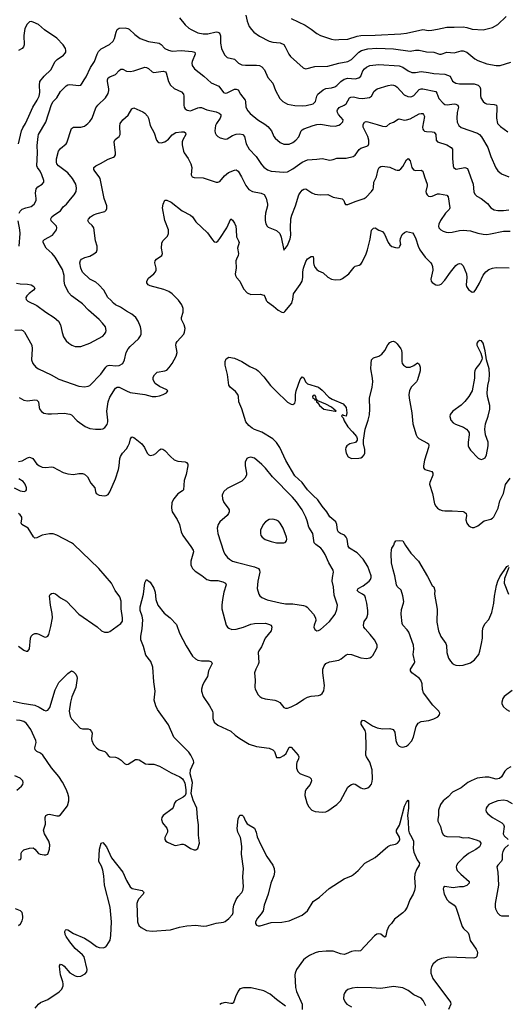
# Model space of a CAD drawing. Header units: inches. Extents: x 1308439 to 1441336, y 959892 to 1036309.
# Tile 10 of 167: x 1342303 to 1347633, y 982308 to 993065. Entities that reach past the tile are written whole.
import ezdxf

# ---------------------------------------------------------------- set-up
doc = ezdxf.new("R2010")
doc.units = ezdxf.units.IN
doc.header["$MEASUREMENT"] = 0
doc.layers.add('B3948', color=7, linetype='Continuous')
doc.layers.add('B3949', color=7, linetype='Continuous')

msp = doc.modelspace()

# ---------------------------------------------------------------- linework, layer by layer
at = {"layer": 'B3948', "color": 6}
for points, elevation in [([(1342250, 989674), (1342318, 989678), (1342336, 989670), (1342357, 989650), (1342435, 989510), (1342439, 989470), (1342432, 989350), (1342447, 989310), (1342480, 989270), (1342510, 989250), (1342647, 989187), (1342730, 989138), (1342950, 989061), (1343010, 989054), (1343050, 989060), (1343070, 989068), (1343190, 989193), (1343244, 989270), (1343258, 989282), (1343270, 989289), (1343290, 989292), (1343350, 989285), (1343390, 989289), (1343430, 989310), (1343450, 989350), (1343466, 989430), (1343488, 989470), (1343510, 989496), (1343601, 989579), (1343622, 989610), (1343629, 989631), (1343631, 989670), (1343623, 989710), (1343599, 989770), (1343572, 989812), (1343529, 989849), (1343470, 989880), (1343406, 989926), (1343351, 989951), (1343330, 989968), (1343298, 990000)], 3300), ([(1342296, 988936), (1342350, 988910), (1342390, 988903), (1342470, 988911), (1342490, 988908), (1342509, 988889), (1342517, 988830), (1342525, 988805), (1342543, 988783), (1342568, 988768), (1342610, 988759), (1342650, 988758), (1342790, 988767), (1342850, 988756), (1342870, 988748), (1342930, 988681), (1343019, 988619), (1343070, 988600), (1343130, 988590), (1343189, 988591), (1343210, 988597), (1343232, 988610), (1343258, 988642), (1343267, 988670), (1343268, 988690), (1343257, 988790), (1343269, 988891), (1343290, 988940), (1343350, 989038), (1343368, 989052), (1343390, 989052), (1343470, 989009), (1343510, 988993), (1343671, 988971), (1343751, 988949), (1343790, 988949), (1343830, 988956), (1343870, 988969), (1343906, 988990), (1343923, 989010), (1343910, 989023), (1343830, 989056), (1343785, 989090), (1343763, 989130), (1343762, 989158), (1343776, 989184), (1343805, 989215), (1343890, 989229), (1343910, 989238), (1343936, 989264), (1343969, 989310), (1344012, 989390), (1344026, 989430), (1344010, 989510), (1344014, 989530), (1344026, 989550), (1344098, 989630), (1344106, 989650), (1344110, 989690), (1344102, 989730), (1344072, 989790), (1344072, 989810), (1344091, 989870), (1344091, 989910), (1344074, 989950), (1344038, 990000)], 3200), ([(1342382, 990000), (1342392, 989990), (1342490, 989944), (1342589, 989869), (1342680, 989810), (1342727, 989770), (1342749, 989730), (1342767, 989647), (1342782, 989602), (1342810, 989557), (1342839, 989530), (1342873, 989510), (1342910, 989496), (1342970, 989496), (1343070, 989532), (1343210, 989609), (1343231, 989629), (1343244, 989650), (1343249, 989671), (1343240, 989710), (1343209, 989750), (1343170, 989790), (1343055, 989890), (1342990, 989960), (1342936, 990000)], 3400), ([(1344997, 990000), (1344998, 989998), (1345010, 989981), (1345076, 989936), (1345128, 989890), (1345170, 989870), (1345190, 989868), (1345202, 989878), (1345277, 989970), (1345286, 990000)], 3200), ([(1342290, 988237), (1342330, 988244), (1342390, 988279), (1342410, 988286), (1342423, 988283), (1342446, 988270), (1342492, 988210), (1342518, 988190), (1342550, 988176), (1342590, 988173), (1342650, 988179), (1342670, 988175), (1342777, 988117), (1342830, 988102), (1342890, 988097), (1342950, 988109), (1342990, 988106), (1343010, 988099), (1343044, 988070), (1343082, 988002), (1343126, 987950), (1343132, 987910), (1343140, 987890), (1343172, 987872), (1343230, 987863), (1343250, 987866), (1343270, 987878), (1343290, 987907), (1343350, 988050), (1343383, 988150), (1343392, 988190), (1343399, 988270), (1343406, 988294), (1343426, 988330), (1343470, 988378), (1343490, 988410), (1343502, 988438), (1343514, 988486), (1343530, 988507), (1343550, 988501), (1343566, 988490), (1343639, 988430), (1343667, 988390), (1343695, 988330), (1343715, 988310), (1343730, 988304), (1343765, 988310), (1343790, 988327), (1343830, 988367), (1343850, 988376), (1343867, 988373), (1343890, 988358), (1343950, 988292), (1343990, 988258), (1344030, 988242), (1344110, 988235), (1344128, 988228), (1344141, 988210), (1344142, 988190), (1344122, 988098), (1344099, 988030), (1344093, 987930), (1344082, 987918), (1344030, 987884), (1343988, 987832), (1343967, 987790), (1343961, 987730), (1343970, 987689), (1344024, 987604), (1344050, 987550), (1344068, 987470), (1344085, 987430), (1344175, 987310), (1344198, 987270), (1344201, 987250), (1344173, 987150), (1344173, 987110), (1344180, 987090), (1344192, 987070), (1344221, 987041), (1344294, 986994), (1344350, 986948), (1344390, 986938), (1344470, 986938), (1344524, 986924), (1344551, 986910), (1344559, 986890), (1344536, 986810), (1344519, 986730), (1344511, 986670), (1344511, 986630), (1344561, 986450), (1344573, 986430), (1344590, 986416), (1344623, 986403), (1344670, 986406), (1344748, 986428), (1344830, 986461), (1344870, 986468), (1344990, 986472), (1345023, 986463), (1345050, 986450), (1345060, 986430), (1345051, 986390), (1344987, 986310), (1344947, 986213), (1344916, 986170), (1344910, 986150), (1344916, 986044), (1344910, 986021), (1344883, 985970), (1344869, 985930), (1344876, 985850), (1344873, 985773), (1344877, 985750), (1344910, 985690), (1344929, 985670), (1344950, 985657), (1344985, 985645), (1345090, 985630), (1345121, 985621), (1345146, 985606), (1345190, 985550), (1345210, 985543), (1345230, 985544), (1345270, 985557), (1345330, 985586), (1345410, 985642), (1345450, 985664), (1345490, 985675), (1345570, 985682), (1345591, 985689), (1345610, 985704), (1345627, 985733), (1345635, 985790), (1345618, 985930), (1345618, 985970), (1345630, 986007), (1345650, 986031), (1345690, 986050), (1345791, 986069), (1345817, 986083), (1345870, 986125), (1345890, 986133), (1345930, 986131), (1346030, 986095), (1346093, 986087), (1346130, 986092), (1346150, 986104), (1346162, 986118), (1346202, 986190), (1346209, 986210), (1346209, 986230), (1346204, 986250), (1346180, 986290), (1346133, 986350), (1346078, 986410), (1346066, 986430), (1346062, 986450), (1346068, 986490), (1346096, 986530), (1346110, 986570), (1346110, 986610), (1346097, 986690), (1346084, 986750), (1346074, 986770), (1346050, 986790), (1346010, 986810), (1345993, 986830), (1346004, 986850), (1346059, 986881), (1346122, 986930), (1346139, 986950), (1346145, 986970), (1346143, 986990), (1346108, 987090), (1346058, 987170), (1345990, 987242), (1345908, 987290), (1345893, 987313), (1345881, 987390), (1345872, 987412), (1345852, 987432), (1345808, 987450), (1345787, 987467), (1345778, 987490), (1345771, 987550), (1345758, 987578), (1345694, 987634), (1345661, 987690), (1345610, 987750), (1345561, 987821), (1345510, 987866), (1345450, 987930), (1345390, 988010), (1345310, 988080), (1345213, 988250), (1345148, 988390), (1345110, 988447), (1345070, 988485), (1344950, 988558), (1344870, 988587), (1344843, 988603), (1344809, 988630), (1344774, 988670), (1344730, 988814), (1344697, 988890), (1344694, 988950), (1344687, 988970), (1344662, 989002), (1344604, 989050), (1344590, 989074), (1344574, 989190), (1344548, 989292), (1344548, 989332), (1344560, 989360), (1344590, 989378), (1344650, 989368), (1344731, 989330), (1344817, 989277), (1344890, 989245), (1344910, 989229), (1344970, 989164), (1345043, 989070), (1345101, 989010), (1345230, 988887), (1345270, 988864), (1345290, 988862), (1345310, 988876), (1345316, 988904), (1345316, 988970), (1345324, 989010), (1345370, 989134), (1345390, 989164), (1345410, 989153), (1345426, 989110), (1345447, 989087), (1345570, 989049), (1345610, 989019), (1345683, 988943), (1345720, 988920), (1345838, 988870), (1345871, 988830), (1345880, 988770), (1345870, 988735), (1345841, 988741), (1345830, 988749), (1345822, 988738), (1345824, 988730), (1345837, 988717), (1345850, 988684), (1345890, 988618), (1345941, 988561), (1345983, 988510), (1345993, 988490), (1345993, 988470), (1345974, 988446), (1345910, 988430), (1345880, 988410), (1345867, 988390), (1345865, 988370), (1345871, 988330), (1345895, 988290), (1345930, 988272), (1346010, 988276), (1346030, 988280), (1346050, 988290), (1346067, 988310), (1346076, 988330), (1346075, 988370), (1346061, 988430), (1346060, 988470), (1346079, 988590), (1346112, 988690), (1346126, 988750), (1346131, 988810), (1346125, 988930), (1346154, 989050), (1346164, 989110), (1346161, 989150), (1346142, 989250), (1346143, 989310), (1346150, 989350), (1346170, 989370), (1346230, 989390), (1346261, 989410), (1346295, 989450), (1346328, 989512), (1346350, 989537), (1346370, 989548), (1346390, 989552), (1346410, 989541), (1346430, 989523), (1346469, 989469), (1346475, 989455), (1346481, 989421), (1346480, 989330), (1346485, 989310), (1346498, 989290), (1346530, 989269), (1346570, 989270), (1346612, 989288), (1346650, 989315), (1346670, 989303), (1346681, 989270), (1346679, 989230), (1346651, 989129), (1346641, 989110), (1346583, 989050), (1346563, 989010), (1346557, 988970), (1346560, 988930), (1346589, 988770), (1346600, 988650), (1346637, 988530), (1346648, 988508), (1346666, 988490), (1346759, 988439), (1346771, 988430), (1346775, 988415), (1346772, 988390), (1346727, 988253), (1346715, 988190), (1346718, 988170), (1346732, 988152), (1346809, 988130), (1346820, 988110), (1346818, 988090), (1346786, 988010), (1346784, 987990), (1346816, 987890), (1346836, 987776), (1346851, 987750), (1346870, 987730), (1346893, 987713), (1346922, 987702), (1346950, 987698), (1347030, 987701), (1347151, 987691), (1347165, 987685), (1347182, 987670), (1347185, 987650), (1347180, 987600), (1347190, 987564), (1347210, 987538), (1347230, 987524), (1347250, 987516), (1347270, 987516), (1347310, 987536), (1347379, 987590), (1347453, 987610), (1347470, 987618), (1347485, 987635), (1347533, 987730), (1347551, 987810), (1347592, 987890), (1347613, 987987), (1347665, 988055)], 3100), ([(1342244, 987950), (1342310, 987917), (1342352, 987910), (1342370, 987919), (1342376, 987930), (1342377, 987950), (1342363, 987990), (1342340, 988020), (1342293, 988050)], 3100), ([(1342290, 986222), (1342350, 986178), (1342373, 986167), (1342392, 986168), (1342410, 986190), (1342422, 986310), (1342429, 986331), (1342446, 986350), (1342470, 986359), (1342490, 986360), (1342513, 986353), (1342570, 986322), (1342590, 986321), (1342610, 986329), (1342622, 986350), (1342645, 986435), (1342660, 986530), (1342658, 986578), (1342638, 986670), (1342629, 986770), (1342635, 986785), (1342650, 986797), (1342670, 986799), (1342693, 986793), (1342750, 986749), (1342814, 986714), (1342950, 986570), (1343151, 986431), (1343199, 986390), (1343230, 986374), (1343270, 986374), (1343290, 986382), (1343410, 986470), (1343425, 986495), (1343428, 986530), (1343412, 986630), (1343411, 986711), (1343399, 986759), (1343347, 986830), (1343306, 986910), (1343169, 987070), (1342890, 987335), (1342870, 987351), (1342710, 987434), (1342670, 987448), (1342630, 987448), (1342550, 987433), (1342490, 987405), (1342470, 987402), (1342454, 987414), (1342396, 987510), (1342327, 987550), (1342321, 987570), (1342328, 987610), (1342326, 987630), (1342310, 987656), (1342290, 987672)], 3100), ([(1342230, 985621), (1342330, 985598), (1342470, 985575), (1342516, 985556), (1342570, 985522), (1342590, 985515), (1342610, 985520), (1342631, 985549), (1342690, 985743), (1342730, 985823), (1342830, 985924), (1342870, 985950), (1342890, 985941), (1342915, 985915), (1342928, 985890), (1342931, 985870), (1342916, 985770), (1342872, 985668), (1342857, 985610), (1342844, 985510), (1342855, 985455), (1342870, 985427), (1342964, 985324), (1342990, 985317), (1343050, 985317), (1343070, 985309), (1343088, 985290), (1343094, 985270), (1343089, 985210), (1343092, 985190), (1343110, 985147), (1343141, 985110), (1343170, 985089), (1343233, 985070), (1343250, 985056), (1343270, 985028), (1343290, 985011), (1343350, 985009), (1343379, 984999), (1343414, 984974), (1343450, 984940), (1343470, 984929), (1343490, 984931), (1343570, 984981), (1343590, 984984), (1343610, 984978), (1343677, 984937), (1343710, 984932), (1343770, 984931), (1343830, 984911), (1343957, 984837), (1344054, 984794), (1344084, 984770), (1344095, 984755), (1344107, 984727), (1344120, 984650), (1344119, 984610), (1344110, 984590), (1344089, 984570), (1344010, 984527), (1343995, 984505), (1343980, 984460), (1343970, 984443), (1343870, 984371), (1343855, 984350), (1343852, 984328), (1343863, 984290), (1343912, 984232), (1343920, 984210), (1343919, 984190), (1343890, 984130), (1343888, 984110), (1343900, 984090), (1343918, 984078), (1343990, 984047), (1344010, 984044), (1344070, 984057), (1344090, 984057), (1344110, 984050), (1344170, 984012), (1344210, 983996), (1344230, 983994), (1344249, 984011), (1344269, 984070), (1344256, 984156), (1344259, 984270), (1344245, 984345), (1344238, 984450), (1344198, 984538), (1344178, 984610), (1344191, 984730), (1344165, 984825), (1344170, 984870), (1344205, 984950), (1344203, 984970), (1344175, 985030), (1344150, 985063), (1343987, 985227), (1343930, 985362), (1343811, 985530), (1343790, 985568), (1343774, 985630), (1343783, 985730), (1343768, 985830), (1343758, 985990), (1343735, 986055), (1343682, 986122), (1343658, 986218), (1343628, 986290), (1343626, 986330), (1343641, 986410), (1343648, 986510), (1343642, 986550), (1343621, 986610), (1343620, 986650), (1343658, 986790), (1343670, 986914), (1343690, 986950), (1343730, 986920), (1343770, 986856), (1343784, 986810), (1343791, 986730), (1343812, 986670), (1343881, 986581), (1343948, 986530), (1344018, 986458), (1344050, 986363), (1344123, 986223), (1344192, 986112), (1344223, 986083), (1344250, 986069), (1344290, 986061), (1344370, 986061), (1344394, 986054), (1344403, 986043), (1344407, 986030), (1344368, 985950), (1344354, 985890), (1344318, 985830), (1344300, 985790), (1344291, 985750), (1344291, 985730), (1344310, 985670), (1344378, 985570), (1344410, 985510), (1344415, 985490), (1344415, 985430), (1344429, 985390), (1344470, 985358), (1344610, 985294), (1344658, 985250), (1344710, 985211), (1344810, 985151), (1344890, 985126), (1345030, 985105), (1345069, 985090), (1345089, 985070), (1345110, 985006), (1345130, 985003), (1345150, 985006), (1345190, 985026), (1345214, 985050), (1345250, 985118), (1345270, 985118), (1345347, 985030), (1345354, 985010), (1345350, 984990), (1345331, 984950), (1345327, 984930), (1345328, 984888), (1345343, 984850), (1345365, 984830), (1345390, 984817), (1345471, 984791), (1345489, 984770), (1345491, 984750), (1345477, 984710), (1345437, 984663), (1345423, 984637), (1345418, 984590), (1345441, 984510), (1345461, 984470), (1345495, 984430), (1345533, 984413), (1345612, 984408), (1345650, 984412), (1345670, 984421), (1345770, 984492), (1345811, 984530), (1345890, 984679), (1345910, 984699), (1345930, 984711), (1345950, 984716), (1345970, 984714), (1346030, 984673), (1346050, 984665), (1346070, 984663), (1346110, 984674), (1346130, 984691), (1346147, 984713), (1346157, 984743), (1346160, 984770), (1346155, 984870), (1346130, 984952), (1346092, 985010), (1346085, 985030), (1346090, 985130), (1346088, 985270), (1346079, 985299), (1346045, 985350), (1346037, 985370), (1346036, 985390), (1346050, 985414), (1346070, 985409), (1346158, 985350), (1346210, 985327), (1346270, 985319), (1346350, 985320), (1346385, 985310), (1346402, 985282), (1346413, 985190), (1346429, 985150), (1346450, 985129), (1346470, 985120), (1346490, 985118), (1346530, 985129), (1346550, 985142), (1346590, 985188), (1346606, 985230), (1346635, 985345), (1346659, 985381), (1346690, 985398), (1346774, 985410), (1346830, 985426), (1346874, 985450), (1346892, 985470), (1346895, 985490), (1346886, 985510), (1346818, 985578), (1346718, 985710), (1346706, 985746), (1346703, 985810), (1346689, 985849), (1346670, 985870), (1346588, 985930), (1346574, 985950), (1346575, 985970), (1346615, 986030), (1346622, 986050), (1346602, 986130), (1346612, 986188), (1346609, 986230), (1346555, 986375), (1346539, 986399), (1346492, 986450), (1346484, 986470), (1346472, 986570), (1346477, 986623), (1346498, 986690), (1346500, 986710), (1346490, 986772), (1346472, 986832), (1346430, 986873), (1346422, 986890), (1346405, 986990), (1346384, 987055), (1346368, 987132), (1346362, 987230), (1346366, 987274), (1346370, 987291), (1346394, 987326), (1346401, 987350), (1346415, 987370), (1346450, 987376), (1346490, 987371), (1346519, 987319), (1346577, 987237), (1346662, 987150), (1346762, 986982), (1346810, 986885), (1346831, 986870), (1346839, 986830), (1346838, 986790), (1346866, 986626), (1346863, 986483), (1346879, 986390), (1346906, 986326), (1346961, 986250), (1346968, 986228), (1346973, 986150), (1346990, 986090), (1347010, 986057), (1347030, 986035), (1347050, 986020), (1347070, 986012), (1347110, 986009), (1347150, 986013), (1347230, 986037), (1347274, 986070), (1347321, 986130), (1347334, 986166), (1347352, 986250), (1347361, 986310), (1347362, 986390), (1347369, 986430), (1347390, 986467), (1347430, 986513), (1347463, 986590), (1347487, 986690), (1347494, 986766), (1347515, 986885), (1347528, 986930), (1347550, 986979), (1347626, 987090), (1347650, 987101)], 3000), ([(1347650, 987079), (1347601, 986959), (1347598, 986910), (1347644, 986790)], 3000), ([(1347684, 985736), (1347598, 985670), (1347583, 985650), (1347571, 985610), (1347573, 985590), (1347590, 985559), (1347623, 985530), (1347655, 985510)], 3000), ([(1342290, 983885), (1342311, 983889), (1342318, 983910), (1342321, 983959), (1342327, 983973), (1342350, 983994), (1342410, 984015), (1342450, 984016), (1342470, 984003), (1342510, 983955), (1342527, 983947), (1342570, 983940), (1342590, 983941), (1342610, 983950), (1342630, 984004), (1342634, 984050), (1342620, 984090), (1342574, 984170), (1342565, 984210), (1342584, 984276), (1342583, 984350), (1342588, 984370), (1342610, 984383), (1342630, 984384), (1342710, 984367), (1342730, 984367), (1342750, 984378), (1342824, 984476), (1342840, 984530), (1342840, 984570), (1342830, 984610), (1342810, 984660), (1342770, 984735), (1342730, 984797), (1342651, 984890), (1342555, 985030), (1342531, 985051), (1342491, 985071), (1342472, 985090), (1342470, 985110), (1342483, 985170), (1342480, 985190), (1342424, 985310), (1342377, 985377), (1342350, 985397), (1342310, 985410), (1342270, 985412)], 3000), ([(1347670, 984901), (1347630, 984882), (1347604, 984856), (1347570, 984792), (1347546, 984774), (1347510, 984769), (1347430, 984788), (1347390, 984790), (1347302, 984778), (1347236, 984750), (1347201, 984730), (1347128, 984672), (1347034, 984626), (1346986, 984574), (1346931, 984530), (1346901, 984490), (1346879, 984430), (1346881, 984370), (1346874, 984330), (1346875, 984310), (1346903, 984250), (1346916, 984190), (1346930, 984163), (1346948, 984148), (1346970, 984142), (1347110, 984136), (1347150, 984128), (1347210, 984130), (1347303, 984103), (1347329, 984089), (1347343, 984070), (1347341, 984050), (1347329, 984030), (1347290, 983998), (1347210, 983957), (1347150, 983910), (1347091, 983850), (1347077, 983823), (1347073, 983810), (1347076, 983790), (1347086, 983770), (1347123, 983730), (1347215, 983650), (1347216, 983630), (1347190, 983607), (1347150, 983593), (1347110, 983591), (1347041, 983581), (1346950, 983594), (1346936, 983584), (1346930, 983570), (1346944, 983510), (1346975, 983450), (1346994, 983430), (1347051, 983391), (1347069, 983370), (1347139, 983159), (1347155, 983135), (1347203, 983090), (1347213, 983070), (1347225, 983005), (1347291, 982910), (1347303, 982890), (1347308, 982870), (1347299, 982830), (1347290, 982820), (1347267, 982813), (1346990, 982822), (1346912, 982808), (1346870, 982790), (1346843, 982770), (1346824, 982750), (1346803, 982717), (1346797, 982690), (1346798, 982650), (1346817, 982590), (1347011, 982330), (1347014, 982310), (1346991, 982250)], 3000), ([(1342272, 984648), (1342323, 984690), (1342338, 984710), (1342342, 984730), (1342336, 984750), (1342310, 984777), (1342250, 984803)], 3100), ([(1342474, 982266), (1342510, 982310), (1342530, 982328), (1342610, 982360), (1342736, 982444), (1342765, 982475), (1342777, 982510), (1342778, 982530), (1342775, 982555), (1342750, 982630), (1342740, 982690), (1342739, 982730), (1342750, 982747), (1342770, 982741), (1342790, 982723), (1342852, 982652), (1342910, 982618), (1342933, 982613), (1342970, 982616), (1343018, 982642), (1343036, 982664), (1343040, 982690), (1343007, 982827), (1342989, 982850), (1342910, 982916), (1342850, 982989), (1342810, 983050), (1342801, 983070), (1342797, 983103), (1342802, 983118), (1342810, 983124), (1342830, 983120), (1342890, 983080), (1343010, 983029), (1343070, 982993), (1343141, 982941), (1343170, 982927), (1343214, 982926), (1343243, 982937), (1343255, 982950), (1343291, 983010), (1343301, 983059), (1343308, 983210), (1343293, 983370), (1343229, 983610), (1343223, 983710), (1343213, 983773), (1343197, 983817), (1343169, 983870), (1343176, 984004), (1343192, 984068), (1343210, 984075), (1343253, 984030), (1343306, 983910), (1343430, 983751), (1343470, 983659), (1343509, 983590), (1343533, 983573), (1343642, 983550), (1343657, 983537), (1343660, 983530), (1343652, 983510), (1343602, 983458), (1343589, 983431), (1343584, 983410), (1343589, 983210), (1343606, 983170), (1343630, 983146), (1343690, 983114), (1343750, 983106), (1343950, 983120), (1344051, 983151), (1344130, 983164), (1344230, 983172), (1344310, 983163), (1344350, 983164), (1344450, 983196), (1344530, 983204), (1344550, 983212), (1344590, 983244), (1344628, 983290), (1344635, 983310), (1344636, 983350), (1344643, 983390), (1344670, 983454), (1344690, 983487), (1344730, 983530), (1344742, 983550), (1344751, 983590), (1344741, 983699), (1344749, 983790), (1344728, 983950), (1344730, 984030), (1344725, 984090), (1344716, 984130), (1344688, 984190), (1344680, 984230), (1344690, 984333), (1344710, 984375), (1344735, 984375), (1344750, 984361), (1344770, 984310), (1344790, 984280), (1344870, 984232), (1344886, 984190), (1344898, 984138), (1344938, 984050), (1345003, 983923), (1345071, 983830), (1345086, 983790), (1345087, 983753), (1345079, 983710), (1345047, 983633), (1345020, 983510), (1344976, 983390), (1344963, 983330), (1344944, 983296), (1344901, 983250), (1344879, 983210), (1344879, 983190), (1344890, 983172), (1344910, 983164), (1344930, 983164), (1345050, 983202), (1345170, 983207), (1345250, 983220), (1345390, 983281), (1345447, 983330), (1345510, 983430), (1345580, 983480), (1345685, 983575), (1345850, 983679), (1345930, 983712), (1345953, 983727), (1346003, 983770), (1346075, 983850), (1346187, 983913), (1346328, 984032), (1346355, 984045), (1346410, 984057), (1346433, 984067), (1346451, 984089), (1346457, 984110), (1346453, 984133), (1346422, 984190), (1346420, 984210), (1346454, 984266), (1346463, 984290), (1346508, 984472), (1346530, 984517), (1346550, 984539), (1346554, 984534), (1346552, 984452), (1346541, 984370), (1346550, 984306), (1346554, 984210), (1346561, 984181), (1346590, 984130), (1346606, 984090), (1346609, 984070), (1346604, 984010), (1346612, 983972), (1346647, 983887), (1346672, 983850), (1346670, 983830), (1346639, 983781), (1346623, 983730), (1346619, 983690), (1346624, 983590), (1346618, 983550), (1346604, 983510), (1346566, 983450), (1346538, 983370), (1346513, 983330), (1346490, 983307), (1346401, 983239), (1346368, 983190), (1346339, 983161), (1346316, 983110), (1346305, 983055), (1346296, 983044), (1346290, 983042), (1346250, 983075), (1346230, 983079), (1346206, 983074), (1346182, 983058), (1346027, 982893), (1346010, 982888), (1345970, 982891), (1345930, 982885), (1345870, 982858), (1345850, 982854), (1345810, 982860), (1345730, 982888), (1345651, 982889), (1345570, 982882), (1345533, 982870), (1345470, 982841), (1345426, 982814), (1345405, 982795), (1345330, 982690), (1345314, 982650), (1345312, 982630), (1345316, 982490), (1345328, 982448), (1345392, 982310), (1345390, 982250)], 2900), ([(1347690, 984497), (1347630, 984531), (1347590, 984540), (1347530, 984530), (1347470, 984511), (1347431, 984490), (1347411, 984470), (1347400, 984450), (1347397, 984430), (1347403, 984410), (1347420, 984390), (1347471, 984350), (1347572, 984292), (1347592, 984272), (1347598, 984250), (1347588, 984170), (1347597, 984150), (1347641, 984110)], 3100), ([(1347645, 984050), (1347603, 984010), (1347583, 983977), (1347577, 983950), (1347575, 983890), (1347569, 983871), (1347528, 983830), (1347519, 983810), (1347530, 983750), (1347538, 983610), (1347501, 983410), (1347500, 983370), (1347504, 983350), (1347526, 983306), (1347550, 983283), (1347570, 983275), (1347650, 983273)], 3100), ([(1342290, 983170), (1342312, 983188), (1342330, 983220), (1342338, 983250), (1342338, 983270), (1342330, 983310), (1342311, 983331), (1342258, 983350)], 3000), ([(1345210, 982289), (1345110, 982359), (1345039, 982419), (1344970, 982457), (1344833, 982487), (1344750, 982489), (1344710, 982477), (1344690, 982453), (1344662, 982390), (1344645, 982335), (1344637, 982323), (1344630, 982317), (1344610, 982317), (1344550, 982327), (1344510, 982317), (1344490, 982306)], 2900), ([(1346742, 982290), (1346714, 982350), (1346690, 982376), (1346612, 982412), (1346550, 982458), (1346490, 982488), (1346390, 982501), (1346250, 982479), (1346150, 982488), (1345990, 982493), (1345936, 982484), (1345889, 982471), (1345867, 982453), (1345852, 982430), (1345845, 982410), (1345842, 982370), (1345860, 982330), (1345879, 982310), (1345930, 982279)], 3000)]:
    msp.add_lwpolyline(points, dxfattribs=dict(at, elevation=elevation))
for points, elevation in [([(1347330, 989559), (1347310, 989547), (1347300, 989530), (1347300, 989510), (1347343, 989423), (1347358, 989370), (1347355, 989350), (1347334, 989310), (1347290, 989254), (1347278, 989230), (1347274, 989210), (1347274, 989150), (1347247, 989010), (1347212, 988948), (1347167, 988893), (1347127, 988853), (1347039, 988790), (1347009, 988751), (1347004, 988730), (1347014, 988690), (1347040, 988660), (1347065, 988645), (1347152, 988612), (1347185, 988590), (1347204, 988570), (1347214, 988550), (1347217, 988530), (1347203, 988450), (1347205, 988410), (1347212, 988390), (1347230, 988363), (1347315, 988275), (1347330, 988266), (1347350, 988262), (1347370, 988266), (1347390, 988280), (1347407, 988310), (1347424, 988410), (1347423, 988450), (1347395, 988530), (1347388, 988590), (1347396, 988650), (1347425, 988735), (1347441, 988810), (1347440, 988850), (1347415, 988950), (1347411, 988990), (1347420, 989070), (1347436, 989130), (1347439, 989190), (1347433, 989250), (1347404, 989350), (1347392, 989448), (1347370, 989530), (1347350, 989555)], 3200), ([(1345530, 988964), (1345510, 988958), (1345505, 988950), (1345508, 988930), (1345524, 988924), (1345530, 988911), (1345548, 988908), (1345548, 988890), (1345561, 988881), (1345580, 988850), (1345628, 988810), (1345750, 988787), (1345762, 988790), (1345712, 988832), (1345650, 988866), (1345563, 988903), (1345542, 988922), (1345539, 988950)], 3100), ([(1344830, 988285), (1344800, 988280), (1344785, 988270), (1344768, 988232), (1344767, 988190), (1344783, 988110), (1344782, 988090), (1344765, 988055), (1344730, 988024), (1344570, 987942), (1344535, 987910), (1344523, 987890), (1344517, 987870), (1344521, 987830), (1344534, 987790), (1344583, 987730), (1344592, 987710), (1344592, 987690), (1344585, 987670), (1344569, 987650), (1344490, 987581), (1344472, 987550), (1344462, 987510), (1344469, 987450), (1344530, 987259), (1344547, 987227), (1344575, 987190), (1344597, 987170), (1344630, 987150), (1344670, 987137), (1344870, 987088), (1344912, 987070), (1344925, 987050), (1344927, 987030), (1344906, 986930), (1344900, 986850), (1344916, 986790), (1344927, 986770), (1344951, 986751), (1345007, 986727), (1345150, 986693), (1345210, 986684), (1345290, 986682), (1345405, 986665), (1345430, 986658), (1345446, 986646), (1345516, 986570), (1345538, 986530), (1345539, 986501), (1345520, 986450), (1345519, 986430), (1345530, 986403), (1345550, 986389), (1345570, 986392), (1345590, 986402), (1345691, 986490), (1345750, 986569), (1345770, 986620), (1345775, 986670), (1345739, 986779), (1345732, 986870), (1345720, 986930), (1345721, 986970), (1345733, 987030), (1345730, 987050), (1345682, 987130), (1345642, 987222), (1345614, 987270), (1345593, 987293), (1345539, 987330), (1345523, 987350), (1345506, 987450), (1345462, 987522), (1345446, 987590), (1345430, 987630), (1345390, 987710), (1345330, 987798), (1345285, 987850), (1345067, 988070), (1344990, 988166), (1344950, 988206), (1344870, 988273)], 3200), ([(1345070, 987608), (1345030, 987603), (1344990, 987580), (1344963, 987550), (1344936, 987490), (1344934, 987450), (1344940, 987430), (1344954, 987410), (1344987, 987387), (1345050, 987363), (1345110, 987350), (1345190, 987348), (1345206, 987354), (1345219, 987370), (1345222, 987390), (1345219, 987410), (1345183, 987510), (1345150, 987566), (1345130, 987586), (1345110, 987598)], 3300)]:
    msp.add_lwpolyline(points, close=True, dxfattribs=dict(at, elevation=elevation))
at = {"layer": 'B3949', "color": 6}
for points, elevation in [([(1344774, 993114), (1344791, 993050), (1344812, 992992), (1344837, 992957), (1344864, 992930), (1344925, 992885), (1345030, 992830), (1345070, 992818), (1345151, 992811), (1345190, 992793), (1345206, 992770), (1345243, 992690), (1345263, 992663), (1345401, 992541), (1345410, 992534), (1345430, 992529), (1345530, 992554), (1345670, 992556), (1345790, 992592), (1345890, 992609), (1345930, 992630), (1346010, 992711), (1346039, 992730), (1346110, 992747), (1346206, 992754), (1346390, 992746), (1346570, 992723), (1346630, 992731), (1346670, 992731), (1346750, 992715), (1346830, 992709), (1346890, 992689), (1346910, 992689), (1346970, 992710), (1347050, 992704), (1347130, 992724), (1347150, 992724), (1347192, 992710), (1347277, 992637), (1347310, 992618), (1347410, 992584), (1347510, 992564), (1347554, 992566), (1347670, 992602)], 3700), ([(1342291, 991710), (1342324, 991850), (1342337, 991883), (1342365, 991930), (1342404, 992010), (1342445, 992110), (1342494, 992186), (1342516, 992230), (1342524, 992270), (1342518, 992350), (1342525, 992390), (1342571, 992450), (1342642, 992518), (1342692, 992610), (1342711, 992630), (1342781, 992679), (1342801, 992699), (1342808, 992710), (1342809, 992730), (1342803, 992750), (1342780, 992790), (1342710, 992863), (1342575, 992955), (1342510, 993013), (1342450, 993040), (1342430, 993045), (1342410, 993042), (1342383, 993017), (1342361, 992970), (1342349, 992891), (1342351, 992790), (1342343, 992770), (1342329, 992750), (1342290, 992730)], 3600), ([(1344050, 993084), (1344110, 993008), (1344150, 992974), (1344177, 992957), (1344250, 992922), (1344310, 992909), (1344359, 992910), (1344450, 992932), (1344470, 992930), (1344483, 992923), (1344492, 992912), (1344499, 992890), (1344498, 992810), (1344509, 992749), (1344542, 992682), (1344570, 992653), (1344650, 992633), (1344696, 992590), (1344730, 992572), (1344770, 992568), (1344890, 992570), (1344923, 992563), (1344949, 992549), (1344977, 992517), (1345015, 992435), (1345071, 992371), (1345099, 992290), (1345146, 992206), (1345178, 992170), (1345230, 992142), (1345310, 992126), (1345390, 992123), (1345433, 992127), (1345510, 992147), (1345535, 992170), (1345551, 992230), (1345562, 992250), (1345621, 992299), (1345650, 992313), (1345710, 992319), (1345748, 992332), (1345770, 992347), (1345813, 992390), (1345850, 992416), (1345890, 992425), (1345970, 992419), (1346010, 992429), (1346030, 992450), (1346054, 992506), (1346070, 992527), (1346093, 992547), (1346130, 992565), (1346230, 992574), (1346450, 992562), (1346490, 992546), (1346550, 992506), (1346590, 992488), (1346628, 992488), (1346690, 992499), (1346770, 992489), (1346830, 992476), (1346950, 992470), (1347009, 992449), (1347034, 992394), (1347070, 992371), (1347110, 992365), (1347270, 992364), (1347313, 992350), (1347333, 992330), (1347338, 992310), (1347338, 992238), (1347342, 992210), (1347367, 992170), (1347390, 992153), (1347407, 992147), (1347490, 992140), (1347514, 992130), (1347519, 992110), (1347514, 991990), (1347527, 991930), (1347558, 991898), (1347640, 991840)], 3600), ([(1345270, 993078), (1345424, 993004), (1345490, 992962), (1345550, 992913), (1345590, 992893), (1345712, 992852), (1345750, 992846), (1345790, 992848), (1345890, 992854), (1345990, 992884), (1346030, 992891), (1346190, 992895), (1346468, 992912), (1346530, 992919), (1346710, 992957), (1346770, 992948), (1346809, 992950), (1346870, 992960), (1346970, 992985), (1347050, 992983), (1347150, 992988), (1347190, 992981), (1347250, 992962), (1347370, 992956), (1347470, 992980), (1347528, 993012), (1347619, 993101)], 3800), ([(1342297, 990950), (1342308, 990972), (1342330, 990994), (1342369, 991011), (1342430, 991023), (1342462, 991050), (1342482, 991090), (1342484, 991110), (1342476, 991170), (1342484, 991216), (1342501, 991239), (1342550, 991270), (1342566, 991290), (1342568, 991310), (1342546, 991370), (1342526, 991410), (1342498, 991450), (1342491, 991470), (1342499, 991610), (1342493, 991690), (1342504, 991790), (1342510, 991810), (1342590, 991944), (1342650, 992139), (1342670, 992170), (1342708, 992212), (1342750, 992279), (1342810, 992341), (1342830, 992353), (1342850, 992357), (1342950, 992346), (1342970, 992350), (1342986, 992370), (1343006, 992410), (1343030, 992440), (1343077, 992543), (1343121, 992610), (1343149, 992690), (1343163, 992717), (1343194, 992746), (1343285, 992795), (1343325, 992830), (1343340, 992860), (1343357, 992930), (1343370, 992958), (1343390, 992973), (1343456, 992976), (1343486, 992970), (1343501, 992961), (1343562, 992902), (1343621, 992861), (1343710, 992828), (1343829, 992809), (1343850, 992794), (1343890, 992752), (1343931, 992731), (1343970, 992723), (1344068, 992728), (1344190, 992718), (1344216, 992710), (1344222, 992690), (1344188, 992610), (1344185, 992590), (1344190, 992564), (1344214, 992530), (1344315, 992450), (1344397, 992377), (1344478, 992338), (1344531, 992271), (1344550, 992264), (1344570, 992266), (1344650, 992306), (1344670, 992307), (1344690, 992298), (1344718, 992250), (1344766, 992186), (1344771, 992170), (1344773, 992110), (1344795, 992070), (1344822, 992042), (1344906, 991970), (1344983, 991923), (1345017, 991897), (1345055, 991850), (1345080, 991790), (1345094, 991770), (1345150, 991723), (1345190, 991705), (1345250, 991705), (1345290, 991723), (1345323, 991750), (1345355, 991785), (1345381, 991850), (1345390, 991861), (1345410, 991873), (1345509, 991911), (1345550, 991921), (1345590, 991924), (1345695, 991905), (1345750, 991902), (1345790, 991913), (1345810, 991924), (1345836, 991950), (1345837, 991970), (1345786, 992030), (1345777, 992050), (1345774, 992070), (1345778, 992082), (1345795, 992105), (1345850, 992131), (1345870, 992146), (1345909, 992210), (1345922, 992218), (1345950, 992222), (1346010, 992208), (1346050, 992205), (1346125, 992215), (1346149, 992231), (1346177, 992283), (1346210, 992310), (1346330, 992345), (1346370, 992352), (1346390, 992350), (1346410, 992343), (1346430, 992329), (1346505, 992245), (1346545, 992225), (1346570, 992222), (1346590, 992227), (1346610, 992238), (1346670, 992303), (1346690, 992311), (1346710, 992311), (1346850, 992279), (1346862, 992262), (1346886, 992206), (1346930, 992154), (1346950, 992138), (1346975, 992135), (1347050, 992146), (1347070, 992143), (1347091, 992131), (1347098, 992110), (1347083, 992050), (1347080, 991990), (1347086, 991946), (1347104, 991910), (1347130, 991889), (1347305, 991825), (1347330, 991810), (1347350, 991785), (1347418, 991670), (1347454, 991570), (1347508, 991448), (1347530, 991413), (1347570, 991380), (1347650, 991347)], 3500), ([(1342936, 990000), (1342870, 990050), (1342840, 990080), (1342825, 990105), (1342797, 990170), (1342789, 990210), (1342789, 990270), (1342770, 990335), (1342691, 990470), (1342657, 990510), (1342592, 990570), (1342559, 990630), (1342561, 990650), (1342576, 990664), (1342660, 990710), (1342704, 990770), (1342710, 990790), (1342705, 990810), (1342646, 990866), (1342642, 990890), (1342656, 990910), (1342678, 990930), (1342750, 990976), (1342780, 991020), (1342815, 991050), (1342857, 991103), (1342900, 991150), (1342920, 991190), (1342923, 991230), (1342915, 991270), (1342882, 991330), (1342830, 991392), (1342726, 991470), (1342710, 991490), (1342704, 991510), (1342705, 991545), (1342728, 991630), (1342750, 991657), (1342810, 991709), (1342819, 991721), (1342870, 991875), (1342891, 991890), (1342970, 991891), (1343010, 991901), (1343049, 991930), (1343070, 991954), (1343094, 991990), (1343136, 992104), (1343157, 992130), (1343242, 992210), (1343270, 992260), (1343278, 992290), (1343277, 992310), (1343263, 992390), (1343264, 992410), (1343271, 992429), (1343290, 992441), (1343352, 992468), (1343390, 992511), (1343410, 992525), (1343430, 992524), (1343470, 992503), (1343510, 992498), (1343550, 992505), (1343670, 992545), (1343690, 992543), (1343710, 992533), (1343750, 992497), (1343770, 992490), (1343870, 992502), (1343895, 992495), (1343904, 992484), (1343930, 992390), (1343950, 992350), (1343990, 992312), (1344070, 992277), (1344093, 992253), (1344098, 992230), (1344097, 992130), (1344100, 992110), (1344110, 992090), (1344135, 992075), (1344170, 992071), (1344190, 992075), (1344250, 992101), (1344270, 992106), (1344290, 992105), (1344350, 992080), (1344450, 992058), (1344485, 992045), (1344500, 992030), (1344503, 992010), (1344496, 991990), (1344454, 991930), (1344445, 991910), (1344437, 991850), (1344440, 991830), (1344450, 991806), (1344468, 991788), (1344493, 991773), (1344550, 991759), (1344570, 991762), (1344630, 991799), (1344670, 991816), (1344710, 991820), (1344742, 991810), (1344761, 991790), (1344778, 991710), (1344811, 991651), (1344889, 991569), (1344945, 991485), (1344973, 991453), (1345010, 991426), (1345050, 991412), (1345190, 991400), (1345230, 991404), (1345290, 991435), (1345390, 991510), (1345450, 991533), (1345550, 991540), (1345610, 991548), (1345692, 991532), (1345730, 991538), (1345770, 991551), (1345870, 991554), (1345949, 991571), (1345970, 991586), (1346012, 991648), (1346030, 991660), (1346098, 991682), (1346111, 991690), (1346120, 991710), (1346120, 991750), (1346110, 991790), (1346056, 991890), (1346058, 991922), (1346070, 991947), (1346090, 991952), (1346110, 991949), (1346210, 991922), (1346270, 991901), (1346303, 991897), (1346317, 991903), (1346350, 991931), (1346390, 991946), (1346440, 991980), (1346450, 991983), (1346509, 991969), (1346530, 991970), (1346570, 991983), (1346670, 992036), (1346690, 992041), (1346710, 992039), (1346718, 992030), (1346726, 992006), (1346707, 991890), (1346709, 991870), (1346717, 991857), (1346728, 991848), (1346750, 991842), (1346810, 991840), (1346835, 991835), (1346852, 991812), (1346855, 991750), (1346870, 991732), (1346970, 991697), (1347018, 991670), (1347032, 991650), (1347035, 991635), (1347033, 991550), (1347040, 991470), (1347045, 991450), (1347073, 991433), (1347170, 991452), (1347198, 991438), (1347261, 991270), (1347266, 991186), (1347278, 991158), (1347299, 991139), (1347347, 991110), (1347417, 991057), (1347454, 991010), (1347490, 990987), (1347530, 990981), (1347590, 990980), (1347650, 990988)], 3400), ([(1343298, 990000), (1343267, 990030), (1343221, 990110), (1343168, 990168), (1343136, 990196), (1343070, 990231), (1342990, 990308), (1342972, 990350), (1342961, 990410), (1342966, 990434), (1342980, 990450), (1343014, 990466), (1343070, 990483), (1343114, 990506), (1343143, 990530), (1343150, 990550), (1343149, 990590), (1343131, 990651), (1343113, 990790), (1343097, 990817), (1343060, 990850), (1343048, 990870), (1343054, 990886), (1343076, 990910), (1343110, 990933), (1343150, 990948), (1343232, 990968), (1343250, 990984), (1343256, 991004), (1343255, 991030), (1343227, 991110), (1343181, 991330), (1343171, 991350), (1343126, 991410), (1343115, 991430), (1343113, 991450), (1343135, 991470), (1343187, 991493), (1343270, 991543), (1343330, 991562), (1343340, 991570), (1343349, 991590), (1343350, 991610), (1343337, 991730), (1343345, 991755), (1343390, 991788), (1343400, 991810), (1343398, 991902), (1343402, 991930), (1343430, 991972), (1343490, 992022), (1343530, 992090), (1343550, 992101), (1343650, 992057), (1343670, 992043), (1343701, 992010), (1343711, 991991), (1343728, 991910), (1343773, 991830), (1343797, 991750), (1343812, 991732), (1343825, 991725), (1343850, 991721), (1343890, 991731), (1343930, 991760), (1343971, 991809), (1344010, 991832), (1344070, 991841), (1344099, 991839), (1344117, 991830), (1344120, 991810), (1344086, 991754), (1344078, 991730), (1344079, 991699), (1344092, 991630), (1344100, 991610), (1344144, 991550), (1344173, 991490), (1344183, 991450), (1344178, 991370), (1344189, 991349), (1344210, 991341), (1344310, 991336), (1344450, 991290), (1344470, 991289), (1344490, 991298), (1344541, 991359), (1344584, 991396), (1344650, 991423), (1344670, 991424), (1344691, 991410), (1344729, 991350), (1344773, 991253), (1344809, 991209), (1344847, 991187), (1344943, 991170), (1344974, 991154), (1344997, 991117), (1345013, 991050), (1345013, 991030), (1344990, 990950), (1344985, 990910), (1344986, 990870), (1344994, 990834), (1345008, 990810), (1345020, 990800), (1345110, 990761), (1345145, 990730), (1345162, 990690), (1345190, 990546), (1345198, 990562), (1345210, 990569), (1345230, 990599), (1345258, 990670), (1345265, 990710), (1345262, 990790), (1345268, 990890), (1345276, 990930), (1345316, 991030), (1345355, 991150), (1345367, 991173), (1345390, 991201), (1345410, 991215), (1345430, 991217), (1345495, 991175), (1345530, 991159), (1345588, 991152), (1345670, 991157), (1345730, 991128), (1345828, 991108), (1345846, 991090), (1345857, 991057), (1345865, 991045), (1345890, 991047), (1345970, 991079), (1346068, 991112), (1346090, 991127), (1346148, 991190), (1346166, 991214), (1346171, 991230), (1346173, 991290), (1346204, 991350), (1346221, 991430), (1346233, 991450), (1346250, 991462), (1346270, 991466), (1346350, 991455), (1346410, 991425), (1346430, 991420), (1346450, 991423), (1346470, 991437), (1346490, 991462), (1346530, 991533), (1346550, 991549), (1346570, 991522), (1346589, 991450), (1346606, 991426), (1346630, 991418), (1346690, 991420), (1346710, 991410), (1346726, 991350), (1346757, 991270), (1346757, 991250), (1346743, 991190), (1346744, 991170), (1346755, 991150), (1346770, 991139), (1346790, 991135), (1346810, 991139), (1346870, 991163), (1346890, 991164), (1346970, 991149), (1346987, 991130), (1347003, 991010), (1347000, 991000), (1346996, 990990), (1346958, 990950), (1346903, 990870), (1346883, 990830), (1346880, 990810), (1346886, 990790), (1346905, 990770), (1346930, 990756), (1346965, 990745), (1346990, 990741), (1347030, 990743), (1347110, 990763), (1347150, 990764), (1347230, 990757), (1347310, 990733), (1347370, 990722), (1347410, 990719), (1347450, 990724), (1347590, 990756), (1347664, 990756)], 3300), ([(1344038, 990000), (1344031, 990010), (1343971, 990070), (1343934, 990094), (1343878, 990118), (1343730, 990159), (1343706, 990170), (1343694, 990190), (1343694, 990210), (1343710, 990243), (1343770, 990290), (1343788, 990312), (1343796, 990330), (1343796, 990350), (1343779, 990410), (1343782, 990430), (1343797, 990450), (1343858, 990490), (1343864, 990510), (1343852, 990570), (1343856, 990624), (1343869, 990651), (1343919, 990701), (1343931, 990729), (1343929, 990770), (1343891, 990870), (1343863, 991010), (1343870, 991050), (1343890, 991093), (1343910, 991094), (1343957, 991070), (1344078, 990978), (1344171, 990930), (1344191, 990911), (1344230, 990856), (1344356, 990736), (1344410, 990659), (1344430, 990639), (1344450, 990634), (1344470, 990646), (1344490, 990673), (1344566, 990790), (1344609, 990891), (1344630, 990874), (1344650, 990844), (1344664, 990810), (1344670, 990770), (1344672, 990692), (1344695, 990650), (1344701, 990630), (1344684, 990570), (1344695, 990510), (1344692, 990490), (1344672, 990450), (1344667, 990430), (1344669, 990350), (1344658, 990290), (1344662, 990270), (1344674, 990250), (1344711, 990210), (1344750, 990125), (1344790, 990082), (1344830, 990064), (1344930, 990068), (1344970, 990057), (1344982, 990042), (1344997, 990000)], 3200), ([(1342298, 990590), (1342307, 990730), (1342305, 990770), (1342288, 990868)], 3500), ([(1345286, 990000), (1345289, 990010), (1345297, 990070), (1345370, 990171), (1345390, 990210), (1345399, 990250), (1345398, 990310), (1345404, 990350), (1345430, 990423), (1345450, 990452), (1345490, 990479), (1345510, 990477), (1345516, 990456), (1345515, 990410), (1345518, 990390), (1345530, 990360), (1345550, 990337), (1345570, 990323), (1345620, 990300), (1345672, 990252), (1345710, 990231), (1345750, 990222), (1345810, 990226), (1345830, 990236), (1345899, 990290), (1345958, 990362), (1345970, 990371), (1346015, 990385), (1346030, 990395), (1346045, 990415), (1346090, 990509), (1346104, 990550), (1346134, 990666), (1346150, 990766), (1346170, 990788), (1346190, 990793), (1346230, 990765), (1346270, 990751), (1346290, 990721), (1346330, 990632), (1346347, 990607), (1346370, 990589), (1346410, 990575), (1346430, 990572), (1346450, 990578), (1346458, 990590), (1346468, 990610), (1346463, 990650), (1346464, 990676), (1346483, 990717), (1346510, 990742), (1346531, 990751), (1346595, 990735), (1346610, 990720), (1346633, 990670), (1346658, 990590), (1346677, 990550), (1346735, 990470), (1346795, 990410), (1346809, 990389), (1346816, 990370), (1346819, 990330), (1346796, 990230), (1346801, 990210), (1346813, 990193), (1346850, 990169), (1346870, 990165), (1346890, 990167), (1346910, 990177), (1346950, 990218), (1347010, 990308), (1347070, 990379), (1347090, 990394), (1347110, 990401), (1347130, 990398), (1347150, 990376), (1347186, 990290), (1347191, 990249), (1347184, 990170), (1347187, 990150), (1347210, 990116), (1347250, 990087), (1347270, 990093), (1347290, 990117), (1347330, 990187), (1347370, 990273), (1347397, 990310), (1347430, 990335), (1347470, 990351), (1347510, 990358), (1347653, 990353)], 3200), ([(1342270, 990185), (1342310, 990179), (1342390, 990177), (1342429, 990169), (1342459, 990150), (1342468, 990130), (1342455, 990110), (1342405, 990075), (1342380, 990050), (1342369, 990030), (1342373, 990010), (1342382, 990000)], 3400)]:
    msp.add_lwpolyline(points, dxfattribs=dict(at, elevation=elevation))

doc.saveas('drawing.dxf')
